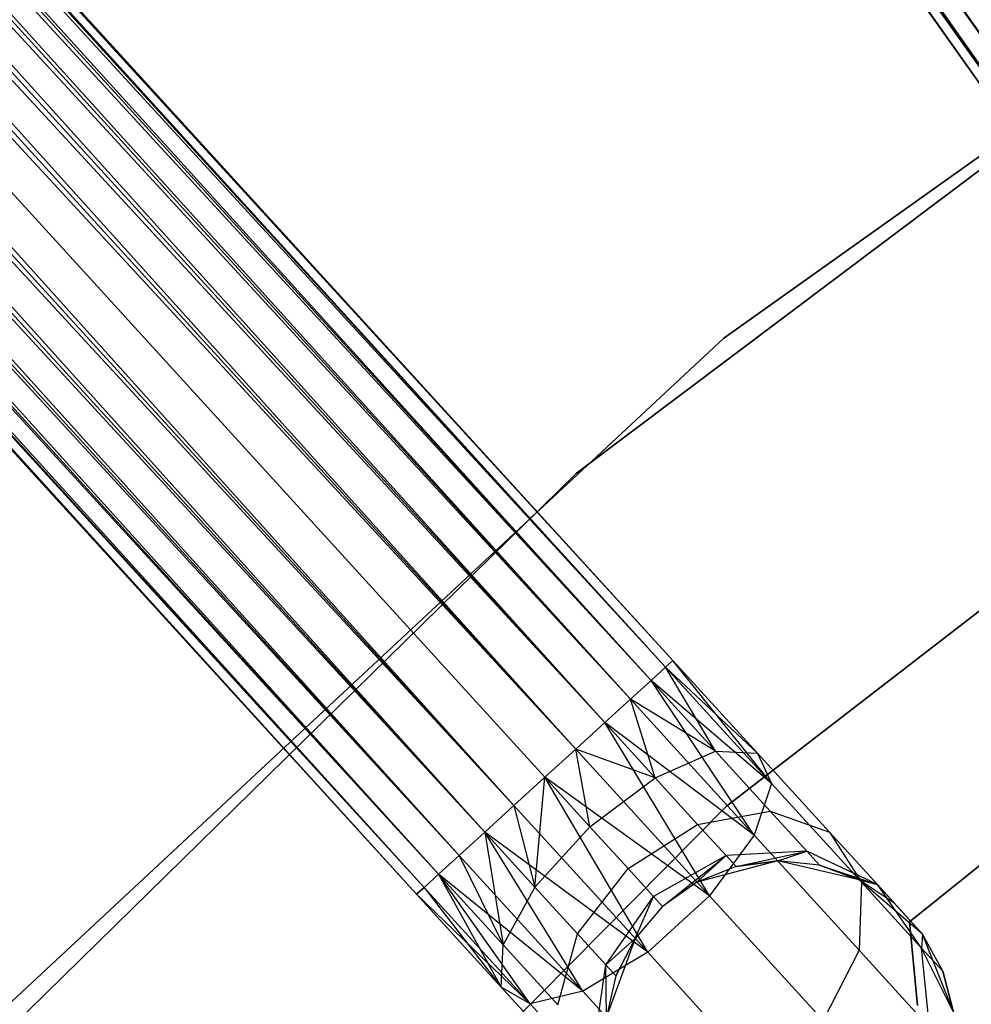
# Model space of a CAD drawing. Extents: x -102 to 101, y -101 to 102.
# Tile 99 of 256: x -32.89 to -27.44, y 30.58 to 36.21. Entities that reach past the tile are written whole.
import ezdxf

# ---------------------------------------------------------------- set-up
doc = ezdxf.new("R2010")
doc.units = 0
doc.header["$LTSCALE"] = 25.4
doc.layers.get('0').update_dxf_attribs({"linetype": 'CONTINUOUS'})

# ---------------------------------------------------------------- blocks, each defined once
blk = doc.blocks.new('NL2500012268_STL')
at = {"color": 0}
for p, q in [((55.3656, 65.334, 326.9319), (76.8719, 34.7591, 327.1454)), ((76.9633, 34.8238, 326.9319), (55.3656, 65.334, 326.9319)), ((76.9633, 34.8238, 326.9319), (55.3656, 65.334, 326.9319)), ((55.3656, 65.334, 326.9319), (76.8719, 34.7591, 327.1454)), ((55.2741, 65.2693, 327.8546), (76.9633, 34.8238, 328.0681)), ((76.8248, 34.7257, 327.6205), (55.2741, 65.2693, 327.8546)), ((76.8248, 34.7257, 327.6205), (55.2741, 65.2693, 327.8546)), ((76.8719, 34.7591, 327.8546), (55.2741, 65.2693, 327.8546)), ((76.8719, 34.7591, 327.8546), (55.2741, 65.2693, 327.8546)), ((55.2741, 65.2693, 327.8546), (76.9633, 34.8238, 328.0681)), ((55.2271, 65.236, 327.3795), (76.8248, 34.7257, 327.6205)), ((76.8248, 34.7257, 327.3795), (55.2271, 65.236, 327.3795)), ((55.2271, 65.236, 327.3795), (76.8248, 34.7257, 327.6205)), ((76.8719, 34.7591, 327.1454), (55.2271, 65.236, 327.3795)), ((76.8719, 34.7591, 327.1454), (55.2271, 65.236, 327.3795)), ((76.8248, 34.7257, 327.3795), (55.2271, 65.236, 327.3795)), ((74.2196, 32.6269, 327.3795), (49.0362, 60.2518, 327.3795)), ((74.2196, 32.6269, 327.6205), (49.0362, 60.2518, 327.3795)), ((49.0362, 60.2518, 327.3795), (74.177, 32.588, 327.1454)), ((74.2196, 32.6269, 327.6205), (49.0362, 60.2518, 327.3795)), ((74.2196, 32.6269, 327.3795), (49.0362, 60.2518, 327.3795)), ((49.0362, 60.2518, 327.3795), (74.177, 32.588, 327.1454)), ((48.9936, 60.2129, 327.8546), (74.2196, 32.6269, 327.6205)), ((74.0942, 32.5126, 328.0681), (48.9936, 60.2129, 327.8546)), ((74.0942, 32.5126, 328.0681), (48.9936, 60.2129, 327.8546)), ((74.177, 32.588, 327.8546), (48.9936, 60.2129, 327.8546)), ((74.177, 32.588, 327.8546), (48.9936, 60.2129, 327.8546)), ((48.9936, 60.2129, 327.8546), (74.2196, 32.6269, 327.6205)), ((48.9108, 60.1374, 326.9319), (73.9761, 32.4049, 326.7515)), ((74.177, 32.588, 327.1454), (48.9108, 60.1374, 326.9319)), ((74.177, 32.588, 327.1454), (48.9108, 60.1374, 326.9319)), ((74.0942, 32.5126, 326.9319), (48.9108, 60.1374, 326.9319)), ((74.0942, 32.5126, 326.9319), (48.9108, 60.1374, 326.9319)), ((48.9108, 60.1374, 326.9319), (73.9761, 32.4049, 326.7515)), ((48.7927, 60.0297, 328.2485), (74.0942, 32.5126, 328.0681)), ((73.8294, 32.2712, 328.3855), (48.7927, 60.0297, 328.2485)), ((73.8294, 32.2712, 328.3855), (48.7927, 60.0297, 328.2485)), ((73.9761, 32.4049, 328.2485), (48.7927, 60.0297, 328.2485)), ((73.9761, 32.4049, 328.2485), (48.7927, 60.0297, 328.2485)), ((48.7927, 60.0297, 328.2485), (74.0942, 32.5126, 328.0681)), ((48.646, 59.8961, 326.6146), (73.6629, 32.1194, 326.5291)), ((73.9761, 32.4049, 326.7515), (48.646, 59.8961, 326.6146)), ((73.9761, 32.4049, 326.7515), (48.646, 59.8961, 326.6146)), ((73.8294, 32.2712, 326.6146), (48.646, 59.8961, 326.6146)), ((73.8294, 32.2712, 326.6146), (48.646, 59.8961, 326.6146)), ((48.646, 59.8961, 326.6146), (73.6629, 32.1194, 326.5291)), ((48.4795, 59.7442, 328.4709), (73.8294, 32.2712, 328.3855)), ((73.6629, 32.1194, 328.4709), (48.4795, 59.7442, 328.4709)), ((73.6629, 32.1194, 328.4709), (48.4795, 59.7442, 328.4709)), ((48.4795, 59.7442, 328.4709), (73.8294, 32.2712, 328.3855)), ((73.6629, 32.1194, 326.5291), (48.3026, 59.583, 326.5)), ((73.486, 31.9581, 328.5), (48.3026, 59.583, 328.5)), ((73.486, 31.9581, 328.5), (48.3026, 59.583, 328.5)), ((73.486, 31.9581, 326.5), (48.3026, 59.583, 326.5)), ((73.6629, 32.1194, 326.5291), (48.3026, 59.583, 326.5)), ((73.486, 31.9581, 326.5), (48.3026, 59.583, 326.5)), ((73.3091, 31.7969, 326.5291), (48.3026, 59.583, 326.5)), ((73.3091, 31.7969, 326.5291), (48.3026, 59.583, 326.5)), ((73.1426, 31.645, 328.3855), (48.1257, 59.4218, 328.4709)), ((73.1426, 31.645, 328.3855), (48.1257, 59.4218, 328.4709)), ((73.3091, 31.7969, 328.4709), (48.1257, 59.4218, 328.4709)), ((73.3091, 31.7969, 328.4709), (48.1257, 59.4218, 328.4709)), ((47.9592, 59.2699, 326.6146), (72.9959, 31.5114, 326.7515)), ((73.3091, 31.7969, 326.5291), (47.9592, 59.2699, 326.6146)), ((73.3091, 31.7969, 326.5291), (47.9592, 59.2699, 326.6146)), ((73.1426, 31.645, 326.6146), (47.9592, 59.2699, 326.6146)), ((73.1426, 31.645, 326.6146), (47.9592, 59.2699, 326.6146)), ((47.9592, 59.2699, 326.6146), (72.9959, 31.5114, 326.7515)), ((47.8125, 59.1363, 328.2485), (73.1426, 31.645, 328.3855)), ((72.8778, 31.4037, 328.0681), (47.8125, 59.1363, 328.2485)), ((72.8778, 31.4037, 328.0681), (47.8125, 59.1363, 328.2485)), ((72.9959, 31.5114, 328.2485), (47.8125, 59.1363, 328.2485)), ((72.9959, 31.5114, 328.2485), (47.8125, 59.1363, 328.2485)), ((47.8125, 59.1363, 328.2485), (73.1426, 31.645, 328.3855)), ((47.6944, 59.0286, 326.9319), (72.795, 31.3282, 327.1454)), ((72.9959, 31.5114, 326.7515), (47.6944, 59.0286, 326.9319)), ((72.9959, 31.5114, 326.7515), (47.6944, 59.0286, 326.9319)), ((72.8778, 31.4037, 326.9319), (47.6944, 59.0286, 326.9319)), ((72.8778, 31.4037, 326.9319), (47.6944, 59.0286, 326.9319)), ((47.6944, 59.0286, 326.9319), (72.795, 31.3282, 327.1454)), ((47.6116, 58.9531, 327.8546), (72.8778, 31.4037, 328.0681)), ((72.7524, 31.2893, 327.6205), (47.6116, 58.9531, 327.8546)), ((72.7524, 31.2893, 327.6205), (47.6116, 58.9531, 327.8546)), ((72.795, 31.3282, 327.8546), (47.6116, 58.9531, 327.8546)), ((72.795, 31.3282, 327.8546), (47.6116, 58.9531, 327.8546)), ((47.6116, 58.9531, 327.8546), (72.8778, 31.4037, 328.0681)), ((47.569, 58.9142, 327.3795), (72.7524, 31.2893, 327.6205)), ((72.7524, 31.2893, 327.3795), (47.569, 58.9142, 327.3795)), ((47.569, 58.9142, 327.3795), (72.7524, 31.2893, 327.6205)), ((72.795, 31.3282, 327.1454), (47.569, 58.9142, 327.3795)), ((72.795, 31.3282, 327.1454), (47.569, 58.9142, 327.3795)), ((72.7524, 31.2893, 327.3795), (47.569, 58.9142, 327.3795)), ((79.2517, 37.8482, 336), (74.5109, 34.4708, 336)), ((74.5109, 34.4708, 337), (79.2517, 37.8482, 337)), ((79.2517, 37.8482, 336), (74.5109, 34.4708, 336)), ((74.5109, 34.4708, 337), (79.2517, 37.8482, 337)), ((78.3145, 37.193, 336), (73.6672, 33.6988, 336)), ((73.6672, 33.6988, 328.5), (78.3145, 37.193, 328.5)), ((78.3145, 37.193, 336), (73.6672, 33.6988, 336)), ((73.6672, 33.6988, 328.5), (78.3145, 37.193, 328.5)), ((74.5256, 31.7938, 336), (79.015, 35.2582, 336)), ((79.015, 35.2582, 328.5), (74.5256, 31.7938, 328.5)), ((79.015, 35.2582, 328.5), (74.5256, 31.7938, 328.5)), ((74.5256, 31.7938, 336), (79.015, 35.2582, 336)), ((74.5109, 34.4708, 336), (70.2514, 30.5034, 336)), ((70.2514, 30.5034, 337), (74.5109, 34.4708, 337)), ((74.5109, 34.4708, 336), (70.2514, 30.5034, 336)), ((70.2514, 30.5034, 337), (74.5109, 34.4708, 337)), ((74.5109, 34.4708, 336), (74.5109, 34.4708, 337)), ((74.5109, 34.4708, 336), (74.5109, 34.4708, 337)), ((73.6672, 33.6988, 336), (69.5157, 29.628, 336)), ((69.5157, 29.628, 328.5), (73.6672, 33.6988, 328.5)), ((73.6672, 33.6988, 336), (69.5157, 29.628, 336)), ((69.5157, 29.628, 328.5), (73.6672, 33.6988, 328.5)), ((73.6672, 33.6988, 336), (73.6672, 33.6988, 328.5)), ((73.6672, 33.6988, 336), (73.6672, 33.6988, 328.5)), ((75.5734, 31.1316, 335), (78.0322, 33.1095, 335)), ((78.0322, 33.1095, 333), (75.5734, 31.1316, 333)), ((78.0322, 33.1095, 333), (75.5734, 31.1316, 333)), ((75.5734, 31.1316, 335), (78.0322, 33.1095, 335)), ((74.177, 32.588, 327.8546), (74.0942, 32.5126, 328.0681)), ((74.0942, 32.5126, 326.9319), (74.177, 32.588, 327.1454)), ((74.0942, 32.5126, 326.9319), (74.177, 32.588, 327.1454)), ((74.177, 32.588, 327.8546), (74.0942, 32.5126, 328.0681)), ((74.2196, 32.6269, 327.6205), (74.177, 32.588, 327.8546)), ((74.177, 32.588, 327.1454), (74.2196, 32.6269, 327.3795)), ((74.177, 32.588, 327.1454), (74.2196, 32.6269, 327.3795)), ((74.2196, 32.6269, 327.6205), (74.177, 32.588, 327.8546)), ((74.4634, 32.1076, 328.1771), (74.177, 32.588, 327.8546)), ((74.4634, 32.1076, 328.1771), (74.177, 32.588, 327.8546)), ((74.7042, 32.0954, 327.7636), (74.177, 32.588, 327.8546)), ((74.7042, 32.0954, 327.7636), (74.177, 32.588, 327.8546)), ((74.784, 31.9221, 327.3246), (74.177, 32.588, 327.1454)), ((74.784, 31.9221, 327.3246), (74.177, 32.588, 327.1454)), ((74.7042, 32.0954, 327.7636), (74.2196, 32.6269, 327.6205)), ((74.7042, 32.0954, 327.7636), (74.2196, 32.6269, 327.3795)), ((74.7042, 32.0954, 327.7636), (74.2196, 32.6269, 327.6205)), ((74.7042, 32.0954, 327.7636), (74.2196, 32.6269, 327.3795)), ((74.784, 31.9221, 327.3246), (74.2196, 32.6269, 327.3795)), ((74.784, 31.9221, 327.3246), (74.2196, 32.6269, 327.3795)), ((74.0942, 32.5126, 328.0681), (73.9761, 32.4049, 328.2485)), ((73.9761, 32.4049, 326.7515), (74.0942, 32.5126, 326.9319)), ((73.9761, 32.4049, 326.7515), (74.0942, 32.5126, 326.9319)), ((74.0942, 32.5126, 328.0681), (73.9761, 32.4049, 328.2485)), ((74.4634, 32.1076, 328.1771), (74.0942, 32.5126, 328.0681)), ((74.4634, 32.1076, 328.1771), (74.0942, 32.5126, 328.0681)), ((74.784, 31.9221, 327.3246), (74.0942, 32.5126, 326.9319)), ((74.784, 31.9221, 327.3246), (74.0942, 32.5126, 326.9319)), ((74.6847, 31.6276, 326.9607), (74.0942, 32.5126, 326.9319)), ((74.6847, 31.6276, 326.9607), (74.0942, 32.5126, 326.9319)), ((73.9761, 32.4049, 328.2485), (73.8294, 32.2712, 328.3855)), ((73.8294, 32.2712, 326.6146), (73.9761, 32.4049, 326.7515)), ((73.8294, 32.2712, 326.6146), (73.9761, 32.4049, 326.7515)), ((73.9761, 32.4049, 328.2485), (73.8294, 32.2712, 328.3855)), ((74.1168, 31.956, 328.4703), (73.9761, 32.4049, 328.2485)), ((74.1168, 31.956, 328.4703), (73.9761, 32.4049, 328.2485)), ((74.4634, 32.1076, 328.1771), (73.9761, 32.4049, 328.2485)), ((74.4634, 32.1076, 328.1771), (73.9761, 32.4049, 328.2485)), ((74.6847, 31.6276, 326.9607), (73.9761, 32.4049, 326.7515)), ((74.6847, 31.6276, 326.9607), (73.9761, 32.4049, 326.7515)), ((73.8294, 32.2712, 328.3855), (73.6629, 32.1194, 328.4709)), ((73.6629, 32.1194, 326.5291), (73.8294, 32.2712, 326.6146)), ((73.6629, 32.1194, 326.5291), (73.8294, 32.2712, 326.6146)), ((73.8294, 32.2712, 328.3855), (73.6629, 32.1194, 328.4709)), ((74.1168, 31.956, 328.4703), (73.8294, 32.2712, 328.3855)), ((74.1168, 31.956, 328.4703), (73.8294, 32.2712, 328.3855)), ((74.6847, 31.6276, 326.9607), (73.8294, 32.2712, 326.6146)), ((74.6847, 31.6276, 326.9607), (73.8294, 32.2712, 326.6146)), ((74.4288, 31.2792, 326.7552), (73.8294, 32.2712, 326.6146)), ((74.4288, 31.2792, 326.7552), (73.8294, 32.2712, 326.6146)), ((73.6629, 32.1194, 328.4709), (73.486, 31.9581, 328.5)), ((73.486, 31.9581, 326.5), (73.6629, 32.1194, 326.5291)), ((73.6629, 32.1194, 328.4709), (73.486, 31.9581, 328.5)), ((73.486, 31.9581, 326.5), (73.6629, 32.1194, 326.5291)), ((73.7438, 31.6753, 328.5761), (73.6629, 32.1194, 328.4709)), ((73.7438, 31.6753, 328.5761), (73.6629, 32.1194, 328.4709)), ((74.1168, 31.956, 328.4703), (73.6629, 32.1194, 328.4709)), ((74.1168, 31.956, 328.4703), (73.6629, 32.1194, 328.4709)), ((74.4288, 31.2792, 326.7552), (73.6629, 32.1194, 326.5291)), ((74.4288, 31.2792, 326.7552), (73.6629, 32.1194, 326.5291)), ((74.1168, 31.956, 328.4703), (74.4634, 32.1076, 328.1771)), ((74.1168, 31.956, 328.4703), (74.4634, 32.1076, 328.1771)), ((74.4634, 32.1076, 328.1771), (74.7042, 32.0954, 327.7636)), ((74.7763, 31.7643, 328.4875), (74.4634, 32.1076, 328.1771)), ((74.7763, 31.7643, 328.4875), (74.4634, 32.1076, 328.1771)), ((74.4634, 32.1076, 328.1771), (74.7042, 32.0954, 327.7636)), ((74.7042, 32.0954, 327.7636), (74.784, 31.9221, 327.3246)), ((75.1149, 31.6448, 328.171), (74.7042, 32.0954, 327.7636)), ((75.1149, 31.6448, 328.171), (74.7042, 32.0954, 327.7636)), ((74.7042, 32.0954, 327.7636), (74.784, 31.9221, 327.3246)), ((73.3091, 31.7969, 326.5291), (73.486, 31.9581, 326.5)), ((73.486, 31.9581, 328.5), (73.3091, 31.7969, 328.4709)), ((73.486, 31.9581, 328.5), (73.3091, 31.7969, 328.4709)), ((73.3091, 31.7969, 326.5291), (73.486, 31.9581, 326.5)), ((73.4299, 31.3298, 328.4703), (73.486, 31.9581, 328.5)), ((73.4299, 31.3298, 328.4703), (73.486, 31.9581, 328.5)), ((73.486, 31.9581, 328.5), (73.7438, 31.6753, 328.5761)), ((74.4288, 31.2792, 326.7552), (73.486, 31.9581, 326.5)), ((74.4288, 31.2792, 326.7552), (73.486, 31.9581, 326.5)), ((74.0751, 30.9567, 326.7552), (73.486, 31.9581, 326.5)), ((74.0751, 30.9567, 326.7552), (73.486, 31.9581, 326.5)), ((73.486, 31.9581, 328.5), (73.7438, 31.6753, 328.5761)), ((73.7438, 31.6753, 328.5761), (74.1168, 31.956, 328.4703)), ((73.7438, 31.6753, 328.5761), (74.1168, 31.956, 328.4703)), ((74.3604, 31.6888, 328.7119), (74.1168, 31.956, 328.4703)), ((74.3604, 31.6888, 328.7119), (74.1168, 31.956, 328.4703)), ((74.784, 31.9221, 327.3246), (74.6847, 31.6276, 326.9607)), ((74.784, 31.9221, 327.3246), (74.6847, 31.6276, 326.9607)), ((75.2987, 31.3576, 327.8351), (74.784, 31.9221, 327.3246)), ((75.2987, 31.3576, 327.8351), (74.784, 31.9221, 327.3246)), ((70.5379, 27.762, 336), (74.5256, 31.7938, 336)), ((74.5256, 31.7938, 328.5), (70.5379, 27.762, 328.5)), ((74.5256, 31.7938, 328.5), (70.5379, 27.762, 328.5)), ((70.5379, 27.762, 336), (74.5256, 31.7938, 336)), ((73.1426, 31.645, 326.6146), (73.3091, 31.7969, 326.5291)), ((73.3091, 31.7969, 328.4709), (73.1426, 31.645, 328.3855)), ((73.3091, 31.7969, 328.4709), (73.1426, 31.645, 328.3855)), ((73.1426, 31.645, 326.6146), (73.3091, 31.7969, 326.5291)), ((74.0751, 30.9567, 326.7552), (73.3091, 31.7969, 326.5291)), ((74.0751, 30.9567, 326.7552), (73.3091, 31.7969, 326.5291)), ((73.3091, 31.7969, 328.4709), (73.4299, 31.3298, 328.4703)), ((73.3091, 31.7969, 328.4709), (73.4299, 31.3298, 328.4703)), ((74.5256, 31.7938, 328.5), (74.5256, 31.7938, 336)), ((74.5256, 31.7938, 328.5), (74.5256, 31.7938, 336)), ((74.3604, 31.6888, 328.7119), (74.7763, 31.7643, 328.4875)), ((74.3604, 31.6888, 328.7119), (74.7763, 31.7643, 328.4875)), ((74.7763, 31.7643, 328.4875), (75.1149, 31.6448, 328.171)), ((74.9854, 31.5349, 328.952), (74.7763, 31.7643, 328.4875)), ((74.9854, 31.5349, 328.952), (74.7763, 31.7643, 328.4875)), ((74.7763, 31.7643, 328.4875), (75.1149, 31.6448, 328.171)), ((73.4299, 31.3298, 328.4703), (73.7438, 31.6753, 328.5761)), ((73.4299, 31.3298, 328.4703), (73.7438, 31.6753, 328.5761)), ((73.7438, 31.6753, 328.5761), (73.9624, 31.4356, 328.7929)), ((73.7438, 31.6753, 328.5761), (73.9624, 31.4356, 328.7929)), ((73.9624, 31.4356, 328.7929), (74.3604, 31.6888, 328.7119)), ((73.9624, 31.4356, 328.7929), (74.3604, 31.6888, 328.7119)), ((74.5231, 31.5102, 329.0735), (74.3604, 31.6888, 328.7119)), ((74.5231, 31.5102, 329.0735), (74.3604, 31.6888, 328.7119)), ((72.9959, 31.5114, 326.7515), (73.1426, 31.645, 326.6146)), ((73.1426, 31.645, 328.3855), (72.9959, 31.5114, 328.2485)), ((73.1426, 31.645, 328.3855), (72.9959, 31.5114, 328.2485)), ((72.9959, 31.5114, 326.7515), (73.1426, 31.645, 326.6146)), ((74.0751, 30.9567, 326.7552), (73.1426, 31.645, 326.6146)), ((74.0751, 30.9567, 326.7552), (73.1426, 31.645, 326.6146)), ((73.7045, 30.7341, 326.9607), (73.1426, 31.645, 326.6146)), ((73.7045, 30.7341, 326.9607), (73.1426, 31.645, 326.6146)), ((73.1426, 31.645, 328.3855), (73.4299, 31.3298, 328.4703)), ((73.1426, 31.645, 328.3855), (73.4299, 31.3298, 328.4703)), ((73.1426, 31.645, 328.3855), (73.247, 30.9987, 328.1771)), ((73.1426, 31.645, 328.3855), (73.247, 30.9987, 328.1771)), ((74.6847, 31.6276, 326.9607), (74.4288, 31.2792, 326.7552)), ((74.6847, 31.6276, 326.9607), (74.4288, 31.2792, 326.7552)), ((75.2854, 30.9686, 327.5565), (74.6847, 31.6276, 326.9607)), ((75.2854, 30.9686, 327.5565), (74.6847, 31.6276, 326.9607)), ((75.1149, 31.6448, 328.171), (75.2987, 31.3576, 327.8351)), ((75.3894, 31.3437, 328.7808), (75.1149, 31.6448, 328.171)), ((75.3894, 31.3437, 328.7808), (75.1149, 31.6448, 328.171)), ((75.1149, 31.6448, 328.171), (75.2987, 31.3576, 327.8351)), ((72.8778, 31.4037, 326.9319), (72.9959, 31.5114, 326.7515)), ((72.9959, 31.5114, 328.2485), (72.8778, 31.4037, 328.0681)), ((72.9959, 31.5114, 328.2485), (72.8778, 31.4037, 328.0681)), ((72.8778, 31.4037, 326.9319), (72.9959, 31.5114, 326.7515)), ((73.7045, 30.7341, 326.9607), (72.9959, 31.5114, 326.7515)), ((73.7045, 30.7341, 326.9607), (72.9959, 31.5114, 326.7515)), ((72.9959, 31.5114, 328.2485), (73.247, 30.9987, 328.1771)), ((72.9959, 31.5114, 328.2485), (73.247, 30.9987, 328.1771)), ((74.5231, 31.5102, 329.0735), (74.1084, 31.2754, 329.1173)), ((74.5231, 31.5102, 329.0735), (74.1084, 31.2754, 329.1173)), ((74.1597, 31.2191, 329.5), (74.5231, 31.5102, 329.0735)), ((74.1597, 31.2191, 329.5), (74.5231, 31.5102, 329.0735)), ((74.3561, 31.3589, 329.5), (74.5231, 31.5102, 329.0735)), ((74.3561, 31.3589, 329.5), (74.5231, 31.5102, 329.0735)), ((74.9854, 31.5349, 328.952), (74.5231, 31.5102, 329.0735)), ((74.9854, 31.5349, 328.952), (74.5231, 31.5102, 329.0735)), ((74.5803, 31.4475, 329.5), (74.5231, 31.5102, 329.0735)), ((74.5803, 31.4475, 329.5), (74.5231, 31.5102, 329.0735)), ((74.5803, 31.4475, 329.5), (74.9854, 31.5349, 328.952)), ((74.5803, 31.4475, 329.5), (74.9854, 31.5349, 328.952)), ((74.8192, 31.48, 329.5), (74.9854, 31.5349, 328.952)), ((74.8192, 31.48, 329.5), (74.9854, 31.5349, 328.952)), ((75.0589, 31.4544, 329.5), (74.9854, 31.5349, 328.952)), ((75.0589, 31.4544, 329.5), (74.9854, 31.5349, 328.952)), ((75.3894, 31.3437, 328.7808), (74.9854, 31.5349, 328.952)), ((75.3894, 31.3437, 328.7808), (74.9854, 31.5349, 328.952)), ((74.8192, 31.48, 335), (74.3561, 31.3589, 335)), ((74.8192, 31.48, 335), (74.3561, 31.3589, 335)), ((74.5803, 31.4475, 329.5), (74.3561, 31.3589, 335)), ((74.5803, 31.4475, 329.5), (74.3561, 31.3589, 335)), ((74.5803, 31.4475, 329.5), (74.3561, 31.3589, 329.5)), ((74.5803, 31.4475, 329.5), (74.3561, 31.3589, 329.5)), ((74.8192, 31.48, 329.5), (74.5803, 31.4475, 329.5)), ((74.5803, 31.4475, 329.5), (74.8192, 31.48, 335)), ((74.5803, 31.4475, 329.5), (74.8192, 31.48, 335)), ((74.8192, 31.48, 329.5), (74.5803, 31.4475, 329.5)), ((75.2855, 31.3721, 335), (74.8192, 31.48, 335)), ((75.0589, 31.4544, 329.5), (74.8192, 31.48, 335)), ((75.2855, 31.3721, 335), (74.8192, 31.48, 335)), ((75.0589, 31.4544, 329.5), (74.8192, 31.48, 329.5)), ((74.8192, 31.48, 329.5), (74.8192, 31.48, 335)), ((75.0589, 31.4544, 329.5), (74.8192, 31.48, 335)), ((74.8192, 31.48, 329.5), (74.8192, 31.48, 335)), ((75.0589, 31.4544, 329.5), (74.8192, 31.48, 329.5)), ((75.2855, 31.3721, 329.5), (75.0589, 31.4544, 329.5)), ((75.0589, 31.4544, 329.5), (75.2855, 31.3721, 335)), ((75.0589, 31.4544, 329.5), (75.2855, 31.3721, 335)), ((75.0589, 31.4544, 329.5), (75.3894, 31.3437, 328.7808)), ((75.0589, 31.4544, 329.5), (75.3894, 31.3437, 328.7808)), ((75.2855, 31.3721, 329.5), (75.0589, 31.4544, 329.5)), ((72.795, 31.3282, 327.1454), (72.8778, 31.4037, 326.9319)), ((72.8778, 31.4037, 328.0681), (72.795, 31.3282, 327.8546)), ((72.8778, 31.4037, 328.0681), (72.795, 31.3282, 327.8546)), ((72.795, 31.3282, 327.1454), (72.8778, 31.4037, 326.9319)), ((73.7045, 30.7341, 326.9607), (72.8778, 31.4037, 326.9319)), ((73.7045, 30.7341, 326.9607), (72.8778, 31.4037, 326.9319)), ((73.4021, 30.6623, 327.3246), (72.8778, 31.4037, 326.9319)), ((73.4021, 30.6623, 327.3246), (72.8778, 31.4037, 326.9319)), ((73.247, 30.9987, 328.1771), (72.8778, 31.4037, 328.0681)), ((72.8778, 31.4037, 328.0681), (73.2369, 30.7578, 327.7636)), ((72.8778, 31.4037, 328.0681), (73.2369, 30.7578, 327.7636)), ((73.247, 30.9987, 328.1771), (72.8778, 31.4037, 328.0681)), ((73.6735, 31.0626, 328.7119), (73.9624, 31.4356, 328.7929)), ((73.6735, 31.0626, 328.7119), (73.9624, 31.4356, 328.7929)), ((73.9624, 31.4356, 328.7929), (74.1084, 31.2754, 329.1173)), ((73.9624, 31.4356, 328.7929), (74.1084, 31.2754, 329.1173)), ((74.3561, 31.3589, 335), (74.1597, 31.2191, 335)), ((74.3561, 31.3589, 329.5), (74.1597, 31.2191, 329.5)), ((74.3561, 31.3589, 335), (74.1597, 31.2191, 335)), ((74.3561, 31.3589, 329.5), (74.1597, 31.2191, 329.5)), ((74.3561, 31.3589, 329.5), (74.3561, 31.3589, 335)), ((74.3561, 31.3589, 329.5), (74.3561, 31.3589, 335)), ((75.2987, 31.3576, 327.8351), (75.2854, 30.9686, 327.5565)), ((75.2987, 31.3576, 327.8351), (75.2854, 30.9686, 327.5565)), ((75.6482, 31.0598, 335), (75.2855, 31.3721, 335)), ((75.4858, 31.238, 329.5), (75.2855, 31.3721, 335)), ((75.6482, 31.0598, 335), (75.2855, 31.3721, 335)), ((75.4858, 31.238, 329.5), (75.2855, 31.3721, 329.5)), ((75.2855, 31.3721, 329.5), (75.2855, 31.3721, 335)), ((75.4858, 31.238, 329.5), (75.2855, 31.3721, 335)), ((75.2855, 31.3721, 329.5), (75.2855, 31.3721, 335)), ((75.2855, 31.3721, 329.5), (75.3894, 31.3437, 328.7808)), ((75.4858, 31.238, 329.5), (75.2855, 31.3721, 329.5)), ((75.2855, 31.3721, 329.5), (75.3894, 31.3437, 328.7808)), ((75.6425, 30.9804, 328.5989), (75.2987, 31.3576, 327.8351)), ((75.6425, 30.9804, 328.5989), (75.2987, 31.3576, 327.8351)), ((75.6482, 31.0598, 329.5), (75.3894, 31.3437, 328.7808)), ((75.4858, 31.238, 329.5), (75.3894, 31.3437, 328.7808)), ((75.4858, 31.238, 329.5), (75.3894, 31.3437, 328.7808)), ((75.6482, 31.0598, 329.5), (75.3894, 31.3437, 328.7808)), ((75.6425, 30.9804, 328.5989), (75.3894, 31.3437, 328.7808)), ((75.6425, 30.9804, 328.5989), (75.3894, 31.3437, 328.7808)), ((72.7524, 31.2893, 327.3795), (72.795, 31.3282, 327.1454)), ((72.795, 31.3282, 327.8546), (72.7524, 31.2893, 327.6205)), ((72.795, 31.3282, 327.8546), (72.7524, 31.2893, 327.6205)), ((72.7524, 31.2893, 327.3795), (72.795, 31.3282, 327.1454)), ((73.4021, 30.6623, 327.3246), (72.7524, 31.2893, 327.3795)), ((73.4021, 30.6623, 327.3246), (72.7524, 31.2893, 327.3795)), ((73.2369, 30.7578, 327.7636), (72.7524, 31.2893, 327.3795)), ((73.2369, 30.7578, 327.7636), (72.7524, 31.2893, 327.6205)), ((73.2369, 30.7578, 327.7636), (72.7524, 31.2893, 327.3795)), ((73.2369, 30.7578, 327.7636), (72.7524, 31.2893, 327.6205)), ((73.4021, 30.6623, 327.3246), (72.795, 31.3282, 327.1454)), ((73.4021, 30.6623, 327.3246), (72.795, 31.3282, 327.1454)), ((72.795, 31.3282, 327.8546), (73.2369, 30.7578, 327.7636)), ((72.795, 31.3282, 327.8546), (73.2369, 30.7578, 327.7636)), ((73.4299, 31.3298, 328.4703), (73.247, 30.9987, 328.1771)), ((73.4299, 31.3298, 328.4703), (73.247, 30.9987, 328.1771)), ((73.6735, 31.0626, 328.7119), (73.4299, 31.3298, 328.4703)), ((73.6735, 31.0626, 328.7119), (73.4299, 31.3298, 328.4703)), ((74.4288, 31.2792, 326.7552), (74.0751, 30.9567, 326.7552)), ((74.4288, 31.2792, 326.7552), (74.0751, 30.9567, 326.7552)), ((75.0781, 30.5669, 327.3992), (74.4288, 31.2792, 326.7552)), ((75.0781, 30.5669, 327.3992), (74.4288, 31.2792, 326.7552)), ((73.8363, 30.8841, 329.0735), (74.1084, 31.2754, 329.1173)), ((73.8363, 30.8841, 329.0735), (74.1084, 31.2754, 329.1173)), ((74.0024, 31.0364, 329.5), (74.1084, 31.2754, 329.1173)), ((74.0024, 31.0364, 329.5), (74.1084, 31.2754, 329.1173)), ((74.1084, 31.2754, 329.1173), (74.1597, 31.2191, 329.5)), ((74.1084, 31.2754, 329.1173), (74.1597, 31.2191, 329.5)), ((75.4858, 31.238, 329.5), (75.6482, 31.0598, 335)), ((75.4858, 31.238, 329.5), (75.6482, 31.0598, 335)), ((74.1597, 31.2191, 335), (74.0024, 31.0364, 335)), ((74.1597, 31.2191, 329.5), (74.0024, 31.0364, 329.5)), ((74.1597, 31.2191, 335), (74.0024, 31.0364, 335)), ((74.1597, 31.2191, 329.5), (74.0024, 31.0364, 329.5)), ((74.1597, 31.2191, 329.5), (74.1597, 31.2191, 335)), ((74.1597, 31.2191, 329.5), (74.1597, 31.2191, 335)), ((75.6195, 30.6513, 335), (75.5734, 31.1316, 335)), ((75.5734, 31.1316, 335), (75.5734, 31.1316, 333)), ((75.5734, 31.1316, 333), (75.6195, 30.6513, 333)), ((75.5734, 31.1316, 335), (75.5734, 31.1316, 333)), ((75.5734, 31.1316, 333), (75.6195, 30.6513, 333)), ((75.6195, 30.6513, 335), (75.5734, 31.1316, 335)), ((73.5599, 30.6554, 328.4875), (73.6735, 31.0626, 328.7119)), ((73.5599, 30.6554, 328.4875), (73.6735, 31.0626, 328.7119)), ((73.8363, 30.8841, 329.0735), (73.6735, 31.0626, 328.7119)), ((73.8363, 30.8841, 329.0735), (73.6735, 31.0626, 328.7119)), ((75.6482, 31.0598, 329.5), (75.6425, 30.9804, 328.5989)), ((75.6482, 31.0598, 329.5), (75.6425, 30.9804, 328.5989)), ((75.8243, 30.6147, 335), (75.6482, 31.0598, 335)), ((75.7633, 30.848, 329.5), (75.6482, 31.0598, 335)), ((75.8243, 30.6147, 335), (75.6482, 31.0598, 335)), ((75.7633, 30.848, 329.5), (75.6482, 31.0598, 329.5)), ((75.6482, 31.0598, 329.5), (75.6482, 31.0598, 335)), ((75.7633, 30.848, 329.5), (75.6482, 31.0598, 335)), ((75.6482, 31.0598, 329.5), (75.6482, 31.0598, 335)), ((75.7633, 30.848, 329.5), (75.6482, 31.0598, 329.5)), ((73.2369, 30.7578, 327.7636), (73.247, 30.9987, 328.1771)), ((73.2369, 30.7578, 327.7636), (73.247, 30.9987, 328.1771)), ((73.5599, 30.6554, 328.4875), (73.247, 30.9987, 328.1771)), ((73.5599, 30.6554, 328.4875), (73.247, 30.9987, 328.1771)), ((74.0024, 31.0364, 329.5), (73.8363, 30.8841, 329.0735)), ((74.0024, 31.0364, 329.5), (73.8363, 30.8841, 329.0735)), ((74.0024, 31.0364, 335), (73.8391, 30.5865, 335)), ((74.0024, 31.0364, 335), (73.8391, 30.5865, 335)), ((74.0024, 31.0364, 329.5), (73.8934, 30.8214, 329.5)), ((73.8934, 30.8214, 329.5), (74.0024, 31.0364, 335)), ((73.8934, 30.8214, 329.5), (74.0024, 31.0364, 335)), ((74.0024, 31.0364, 329.5), (73.8934, 30.8214, 329.5)), ((74.0024, 31.0364, 329.5), (74.0024, 31.0364, 335)), ((74.0024, 31.0364, 329.5), (74.0024, 31.0364, 335)), ((74.0751, 30.9567, 326.7552), (73.7045, 30.7341, 326.9607)), ((74.0751, 30.9567, 326.7552), (73.7045, 30.7341, 326.9607)), ((74.7244, 30.2444, 327.3992), (74.0751, 30.9567, 326.7552)), ((74.7244, 30.2444, 327.3992), (74.0751, 30.9567, 326.7552)), ((75.2854, 30.9686, 327.5565), (75.0781, 30.5669, 327.3992)), ((75.2854, 30.9686, 327.5565), (75.0781, 30.5669, 327.3992)), ((75.6868, 30.5283, 328.4482), (75.2854, 30.9686, 327.5565)), ((75.6868, 30.5283, 328.4482), (75.2854, 30.9686, 327.5565)), ((75.7633, 30.848, 329.5), (75.6425, 30.9804, 328.5989)), ((75.7633, 30.848, 329.5), (75.6425, 30.9804, 328.5989)), ((75.8243, 30.6147, 329.5), (75.6425, 30.9804, 328.5989)), ((75.8243, 30.6147, 329.5), (75.6425, 30.9804, 328.5989)), ((75.6868, 30.5283, 328.4482), (75.6425, 30.9804, 328.5989)), ((75.6868, 30.5283, 328.4482), (75.6425, 30.9804, 328.5989)), ((73.7691, 30.426, 328.952), (73.8363, 30.8841, 329.0735)), ((73.7691, 30.426, 328.952), (73.8363, 30.8841, 329.0735)), ((73.8391, 30.5865, 329.5), (73.8363, 30.8841, 329.0735)), ((73.8391, 30.5865, 329.5), (73.8363, 30.8841, 329.0735)), ((73.8934, 30.8214, 329.5), (73.8363, 30.8841, 329.0735)), ((73.8934, 30.8214, 329.5), (73.8363, 30.8841, 329.0735)), ((75.8243, 30.6147, 329.5), (75.7633, 30.848, 329.5)), ((75.7633, 30.848, 329.5), (75.8243, 30.6147, 335)), ((75.7633, 30.848, 329.5), (75.8243, 30.6147, 335)), ((75.8243, 30.6147, 329.5), (75.7633, 30.848, 329.5)), ((73.8934, 30.8214, 329.5), (73.8391, 30.5865, 335)), ((73.8934, 30.8214, 329.5), (73.8391, 30.5865, 329.5)), ((73.8934, 30.8214, 329.5), (73.8391, 30.5865, 335)), ((73.8934, 30.8214, 329.5), (73.8391, 30.5865, 329.5)), ((73.4021, 30.6623, 327.3246), (73.2369, 30.7578, 327.7636)), ((73.6477, 30.3072, 328.171), (73.2369, 30.7578, 327.7636)), ((73.4021, 30.6623, 327.3246), (73.2369, 30.7578, 327.7636)), ((73.6477, 30.3072, 328.171), (73.2369, 30.7578, 327.7636)), ((73.7045, 30.7341, 326.9607), (73.4021, 30.6623, 327.3246)), ((73.7045, 30.7341, 326.9607), (73.4021, 30.6623, 327.3246)), ((74.3053, 30.0751, 327.5565), (73.7045, 30.7341, 326.9607)), ((74.3053, 30.0751, 327.5565), (73.7045, 30.7341, 326.9607)), ((73.9167, 30.0978, 327.8351), (73.4021, 30.6623, 327.3246)), ((73.9167, 30.0978, 327.8351), (73.4021, 30.6623, 327.3246))]:
    blk.add_line(p, q, dxfattribs=at)

msp = doc.modelspace()

# ---------------------------------------------------------------- block references
at = {"color": 0}
msp.add_blockref('NL2500012268_STL', (-103.3687, -0.0813, -1716.9276), dxfattribs=at)

doc.saveas('drawing.dxf')
